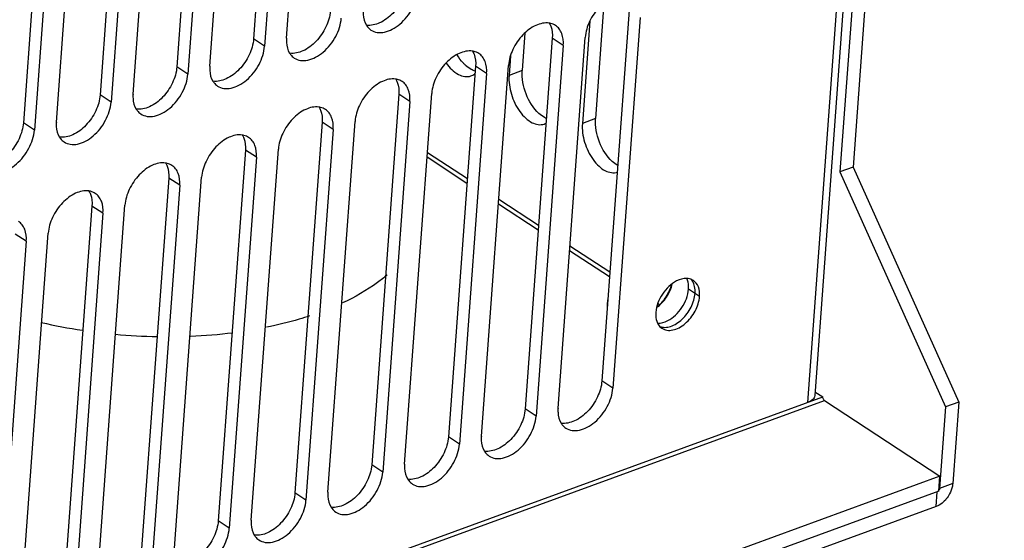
# Model space of a CAD drawing. Header units: millimetres. Extents: x 1117 to 38156, y -1945 to 7303.
# Tile 129 of 256: x 4819 to 4888, y 1031 to 1068. Entities that reach past the tile are written whole.
import ezdxf

# ---------------------------------------------------------------- set-up
doc = ezdxf.new("R2010")
doc.units = ezdxf.units.MM

msp = doc.modelspace()

# ---------------------------------------------------------------- linework, layer by layer
at = {"linetype": 'Continuous'}
for p, q in [((4887.137, 1201.549), (4876.554, 1057.1)), ((4888.04, 1201.663), (4877.473, 1057.436)), ((4880.148, 1114.56), (4874.792, 1041.462)), ((4879.67, 1114.386), (4874.292, 1040.977)), ((4826.713, 1087.694), (4824.866, 1062.48)), ((4827.468, 1087.007), (4825.634, 1061.977)), ((4821.404, 1086.434), (4819.505, 1060.525)), ((4821.805, 1060.58), (4823.703, 1086.489)), ((4822.172, 1085.93), (4820.273, 1060.021)), ((4827.165, 1062.535), (4828.856, 1085.617)), ((4837.886, 1066.446), (4839.312, 1085.91)), ((4836.954, 1085.049), (4835.587, 1066.391)), ((4837.781, 1085.351), (4836.355, 1065.888)), ((4832.526, 1064.491), (4833.823, 1082.202)), ((4831.403, 1080.493), (4830.226, 1064.436)), ((4832.213, 1080.564), (4830.994, 1063.932)), ((4860.069, 1068.898), (4859.477, 1060.818)), ((4861.819, 1068.396), (4859.921, 1042.487)), ((4862.587, 1067.892), (4860.689, 1041.983)), ((4859.081, 1067.624), (4858.558, 1060.483)), ((4836.355, 1065.888), (4835.587, 1066.391)), ((4854.549, 1066.804), (4854.357, 1064.175)), ((4856.459, 1066.44), (4854.561, 1040.531)), ((4857.227, 1065.937), (4856.459, 1066.44)), ((4856.86, 1040.586), (4858.758, 1066.495)), ((4857.227, 1065.937), (4855.329, 1040.028)), ((4853.537, 1065.201), (4853.438, 1063.84)), ((4830.994, 1063.932), (4830.226, 1064.436)), ((4851.098, 1064.485), (4849.2, 1038.576)), ((4851.866, 1063.981), (4851.098, 1064.485)), ((4851.5, 1038.631), (4853.398, 1064.54)), ((4851.866, 1063.981), (4849.968, 1038.072)), ((4854.357, 1064.175), (4853.438, 1063.84)), ((4825.634, 1061.977), (4824.866, 1062.48)), ((4845.738, 1062.529), (4843.84, 1036.62)), ((4846.506, 1062.026), (4845.738, 1062.529)), ((4846.139, 1036.675), (4848.038, 1062.584)), ((4846.506, 1062.026), (4844.608, 1036.117)), ((4820.273, 1060.021), (4819.505, 1060.525)), ((4840.378, 1060.574), (4838.479, 1034.665)), ((4841.146, 1060.07), (4840.378, 1060.574)), ((4840.779, 1034.72), (4842.677, 1060.629)), ((4859.477, 1060.818), (4858.558, 1060.483)), ((4841.146, 1060.07), (4839.247, 1034.161)), ((4835.017, 1058.618), (4833.119, 1032.709)), ((4835.785, 1058.115), (4833.887, 1032.206)), ((4835.785, 1058.115), (4835.017, 1058.618)), ((4835.418, 1032.765), (4837.317, 1058.674)), ((4850.498, 1056.289), (4847.71, 1058.116)), ((4850.522, 1056.61), (4847.734, 1058.438)), ((4877.473, 1057.436), (4876.554, 1057.1)), ((4877.473, 1057.436), (4884.855, 1041.01)), ((4830.058, 1030.809), (4831.956, 1056.718)), ((4876.554, 1057.1), (4883.936, 1040.674)), ((4829.657, 1056.663), (4827.758, 1030.754)), ((4830.425, 1056.159), (4828.526, 1030.25)), ((4830.425, 1056.159), (4829.657, 1056.663)), ((4824.296, 1054.708), (4822.398, 1028.799)), ((4825.064, 1054.204), (4824.296, 1054.708)), ((4824.698, 1028.854), (4826.596, 1054.763)), ((4855.476, 1053.024), (4852.688, 1054.852)), ((4855.5, 1053.346), (4852.712, 1055.174)), ((4825.064, 1054.204), (4823.166, 1028.295)), ((4819.704, 1052.249), (4818.936, 1052.752)), ((4819.337, 1026.898), (4821.235, 1052.807)), ((4819.704, 1052.249), (4817.806, 1026.34)), ((4860.478, 1050.082), (4857.69, 1051.91)), ((4860.454, 1049.76), (4857.666, 1051.588)), ((4866.749, 1048.396), (4865.981, 1048.9)), ((4863.945, 1047.809), (4863.825, 1047.887)), ((4860.689, 1041.983), (4859.921, 1042.487)), ((4874.812, 1041.73), (4875.364, 1041.368)), ((4746.459, 994.345), (4875.364, 1041.368)), ((4746.574, 994.088), (4875.479, 1041.112)), ((4875.479, 1041.112), (4883.543, 1035.824)), ((4884.855, 1041.01), (4883.936, 1040.674)), ((4884.855, 1041.01), (4884.437, 1035.31)), ((4855.329, 1040.028), (4854.561, 1040.531)), ((4883.936, 1040.674), (4883.518, 1034.974)), ((4849.968, 1038.072), (4849.2, 1038.576)), ((4844.608, 1036.117), (4843.84, 1036.62)), ((4883.543, 1035.824), (4865.547, 1029.259)), ((4883.467, 1034.788), (4883.543, 1035.824)), ((4883.467, 1034.788), (4865.471, 1028.223)), ((4883.276, 1033.709), (4883.352, 1034.746)), ((4883.518, 1034.974), (4883.482, 1034.998)), ((4884.437, 1035.31), (4883.518, 1034.974)), ((4839.247, 1034.161), (4838.479, 1034.665)), ((4883.276, 1033.709), (4865.587, 1027.257)), ((4833.887, 1032.206), (4833.119, 1032.709))]:
    msp.add_line(p, q, dxfattribs=at)
for centre, radius, start, end in [((4850.422, 1064.685), 0.956, 310.42939, 312.34151), ((4855.601, 1061.245), 0.854, 290.13865, 300.20451), ((4865.49, 1048.977), 0.898, 36.57939, 43.26792), ((4865.458, 1048.953), 0.94, 33.37632, 36.58522), ((4864.614, 1047.615), 4.328, 170.75302, 175.73232), ((4829.242, 1083.219), 37.612, 256.95412, 261.41978), ((4829.579, 1085.335), 39.755, 264.73466, 268.97083), ((4829.706, 1081.458), 35.874, 272.35293, 277.1028)]:
    msp.add_arc(centre, radius, start, end, dxfattribs=at)
for points, knots in [([(4846.308, 1070.302), (4846.279, 1069.918), (4846.046, 1069.137), (4845.372, 1068.157), (4844.492, 1067.471), (4843.781, 1067.304), (4843.474, 1067.347)], [0, 0, 0, 0, 0.259736, 0.536095, 0.791036, 1, 1, 1, 1]), ([(4843.79, 1067.01), (4843.919, 1066.925), (4844.236, 1066.81), (4844.764, 1066.841), (4845.311, 1067.052), (4846.034, 1067.556), (4846.746, 1068.462), (4847.043, 1069.355), (4847.076, 1069.798)], [0, 0, 0, 0, 0.09404, 0.19744, 0.314924, 0.446036, 0.729503, 1, 1, 1, 1]), ([(4861.592, 1069.451), (4861.285, 1069.493), (4860.574, 1069.327), (4859.694, 1068.64), (4859.02, 1067.66), (4858.787, 1066.879), (4858.758, 1066.495)], [0, 0, 0, 0, 0.208964, 0.463905, 0.740264, 1, 1, 1, 1]), ([(4843.247, 1068.402), (4843.239, 1068.302), (4843.234, 1067.939), (4843.326, 1067.566), (4843.467, 1067.343)], [0, 0, 0, 0, 0.275831, 1, 1, 1, 1]), ([(4840.947, 1068.347), (4840.919, 1067.963), (4840.686, 1067.181), (4840.011, 1066.202), (4839.132, 1065.515), (4838.421, 1065.349), (4838.114, 1065.391)], [0, 0, 0, 0, 0.259736, 0.536095, 0.791036, 1, 1, 1, 1]), ([(4838.43, 1065.054), (4838.559, 1064.969), (4838.876, 1064.854), (4839.403, 1064.886), (4839.95, 1065.097), (4840.674, 1065.601), (4841.386, 1066.507), (4841.683, 1067.399), (4841.715, 1067.843)], [0, 0, 0, 0, 0.09404, 0.19744, 0.314924, 0.446036, 0.729503, 1, 1, 1, 1]), ([(4843.467, 1067.343), (4843.488, 1067.309), (4843.577, 1067.182), (4843.693, 1067.073), (4843.79, 1067.01)], [0, 0, 0, 0, 0.256658, 1, 1, 1, 1]), ([(4856.231, 1067.495), (4855.924, 1067.538), (4855.213, 1067.371), (4854.334, 1066.684), (4853.66, 1065.705), (4853.426, 1064.924), (4853.398, 1064.54)], [0, 0, 0, 0, 0.208964, 0.463905, 0.740264, 1, 1, 1, 1]), ([(4856.684, 1067.329), (4856.583, 1067.395), (4856.431, 1067.459), (4856.272, 1067.49), (4856.231, 1067.495)], [0, 0, 0, 0, 0.742893, 1, 1, 1, 1]), ([(4856.239, 1067.499), (4856.283, 1067.429), (4856.446, 1067.101), (4856.479, 1066.72), (4856.459, 1066.44)], [0, 0, 0, 0, 0.228302, 1, 1, 1, 1]), ([(4857.227, 1065.937), (4857.247, 1066.217), (4857.21, 1066.637), (4856.958, 1067.099), (4856.78, 1067.265), (4856.684, 1067.329)], [0, 0, 0, 0, 0.540557, 0.776954, 1, 1, 1, 1]), ([(4835.587, 1066.391), (4835.559, 1066.007), (4835.325, 1065.226), (4834.651, 1064.247), (4833.771, 1063.56), (4833.06, 1063.393), (4832.753, 1063.436)], [0, 0, 0, 0, 0.259736, 0.536095, 0.791036, 1, 1, 1, 1]), ([(4837.886, 1066.446), (4837.879, 1066.346), (4837.873, 1065.984), (4837.966, 1065.61), (4838.106, 1065.387)], [0, 0, 0, 0, 0.275831, 1, 1, 1, 1]), ([(4833.069, 1063.099), (4833.198, 1063.014), (4833.515, 1062.899), (4834.043, 1062.931), (4834.59, 1063.141), (4835.314, 1063.645), (4836.025, 1064.551), (4836.322, 1065.444), (4836.355, 1065.888)], [0, 0, 0, 0, 0.09404, 0.19744, 0.314924, 0.446036, 0.729503, 1, 1, 1, 1]), ([(4838.106, 1065.387), (4838.128, 1065.354), (4838.217, 1065.226), (4838.333, 1065.118), (4838.43, 1065.054)], [0, 0, 0, 0, 0.256658, 1, 1, 1, 1]), ([(4850.871, 1065.54), (4850.564, 1065.582), (4849.853, 1065.416), (4848.973, 1064.729), (4848.299, 1063.75), (4848.066, 1062.968), (4848.038, 1062.584)], [0, 0, 0, 0, 0.208964, 0.463905, 0.740264, 1, 1, 1, 1]), ([(4850.403, 1064.539), (4850.347, 1064.59), (4850.121, 1064.816), (4849.931, 1065.077), (4849.807, 1065.287)], [0, 0, 0, 0, 0.236006, 1, 1, 1, 1]), ([(4851.323, 1065.373), (4851.223, 1065.439), (4851.071, 1065.504), (4850.912, 1065.534), (4850.871, 1065.54)], [0, 0, 0, 0, 0.742893, 1, 1, 1, 1]), ([(4850.878, 1065.544), (4850.923, 1065.473), (4851.085, 1065.145), (4851.119, 1064.765), (4851.098, 1064.485)], [0, 0, 0, 0, 0.228302, 1, 1, 1, 1]), ([(4851.866, 1063.981), (4851.887, 1064.261), (4851.85, 1064.682), (4851.598, 1065.143), (4851.42, 1065.31), (4851.323, 1065.373)], [0, 0, 0, 0, 0.540557, 0.776954, 1, 1, 1, 1]), ([(4830.226, 1064.436), (4830.198, 1064.052), (4829.965, 1063.271), (4829.291, 1062.291), (4828.411, 1061.605), (4827.7, 1061.438), (4827.393, 1061.48)], [0, 0, 0, 0, 0.259736, 0.536095, 0.791036, 1, 1, 1, 1]), ([(4832.526, 1064.491), (4832.518, 1064.391), (4832.513, 1064.028), (4832.605, 1063.655), (4832.746, 1063.432)], [0, 0, 0, 0, 0.275831, 1, 1, 1, 1]), ([(4849.05, 1064.702), (4849.276, 1064.381), (4849.745, 1063.857), (4850.503, 1063.7), (4850.775, 1063.8)], [0, 0, 0, 0, 0.575211, 1, 1, 1, 1]), ([(4850.926, 1064.189), (4850.881, 1064.208), (4850.693, 1064.303), (4850.522, 1064.431), (4850.403, 1064.539)], [0, 0, 0, 0, 0.233681, 1, 1, 1, 1]), ([(4827.709, 1061.143), (4827.838, 1061.058), (4828.155, 1060.943), (4828.683, 1060.975), (4829.23, 1061.186), (4829.953, 1061.69), (4830.665, 1062.596), (4830.962, 1063.488), (4830.994, 1063.932)], [0, 0, 0, 0, 0.09404, 0.19744, 0.314924, 0.446036, 0.729503, 1, 1, 1, 1]), ([(4845.51, 1063.584), (4845.204, 1063.627), (4844.492, 1063.46), (4843.613, 1062.774), (4842.939, 1061.794), (4842.705, 1061.013), (4842.677, 1060.629)], [0, 0, 0, 0, 0.208964, 0.463905, 0.740264, 1, 1, 1, 1]), ([(4845.963, 1063.418), (4845.862, 1063.484), (4845.71, 1063.549), (4845.551, 1063.579), (4845.51, 1063.584)], [0, 0, 0, 0, 0.742893, 1, 1, 1, 1]), ([(4845.518, 1063.588), (4845.562, 1063.518), (4845.725, 1063.19), (4845.759, 1062.81), (4845.738, 1062.529)], [0, 0, 0, 0, 0.228302, 1, 1, 1, 1]), ([(4853.438, 1063.84), (4853.406, 1063.404), (4853.538, 1062.501), (4854.014, 1061.491), (4854.571, 1060.851), (4855.105, 1060.446), (4855.627, 1060.345), (4855.895, 1060.443)], [0, 0, 0, 0, 0.279698, 0.570169, 0.70201, 0.817695, 1, 1, 1, 1]), ([(4855.523, 1061.182), (4855.122, 1061.547), (4854.533, 1062.516), (4854.316, 1063.625), (4854.357, 1064.175)], [0, 0, 0, 0, 0.495653, 1, 1, 1, 1]), ([(4832.746, 1063.432), (4832.767, 1063.398), (4832.856, 1063.271), (4832.973, 1063.162), (4833.069, 1063.099)], [0, 0, 0, 0, 0.256658, 1, 1, 1, 1]), ([(4846.506, 1062.026), (4846.527, 1062.306), (4846.49, 1062.726), (4846.238, 1063.188), (4846.06, 1063.354), (4845.963, 1063.418)], [0, 0, 0, 0, 0.540557, 0.776954, 1, 1, 1, 1]), ([(4824.866, 1062.48), (4824.838, 1062.096), (4824.604, 1061.315), (4823.93, 1060.336), (4823.051, 1059.649), (4822.339, 1059.482), (4822.033, 1059.525)], [0, 0, 0, 0, 0.259736, 0.536095, 0.791036, 1, 1, 1, 1]), ([(4827.165, 1062.535), (4827.158, 1062.435), (4827.152, 1062.073), (4827.245, 1061.699), (4827.385, 1061.476)], [0, 0, 0, 0, 0.275831, 1, 1, 1, 1]), ([(4822.348, 1059.188), (4822.478, 1059.103), (4822.794, 1058.988), (4823.322, 1059.02), (4823.869, 1059.231), (4824.593, 1059.735), (4825.304, 1060.641), (4825.601, 1061.533), (4825.634, 1061.977)], [0, 0, 0, 0, 0.09404, 0.19744, 0.314924, 0.446036, 0.729503, 1, 1, 1, 1]), ([(4840.15, 1061.629), (4839.843, 1061.672), (4839.132, 1061.505), (4838.252, 1060.818), (4837.578, 1059.839), (4837.345, 1059.058), (4837.317, 1058.674)], [0, 0, 0, 0, 0.208964, 0.463905, 0.740264, 1, 1, 1, 1]), ([(4840.602, 1061.462), (4840.502, 1061.528), (4840.35, 1061.593), (4840.191, 1061.623), (4840.15, 1061.629)], [0, 0, 0, 0, 0.742893, 1, 1, 1, 1]), ([(4840.158, 1061.633), (4840.202, 1061.563), (4840.365, 1061.234), (4840.398, 1060.854), (4840.378, 1060.574)], [0, 0, 0, 0, 0.228302, 1, 1, 1, 1]), ([(4827.385, 1061.476), (4827.407, 1061.443), (4827.496, 1061.315), (4827.612, 1061.207), (4827.709, 1061.143)], [0, 0, 0, 0, 0.256658, 1, 1, 1, 1]), ([(4841.146, 1060.07), (4841.166, 1060.35), (4841.129, 1060.771), (4840.877, 1061.232), (4840.699, 1061.399), (4840.602, 1061.462)], [0, 0, 0, 0, 0.540557, 0.776954, 1, 1, 1, 1]), ([(4856.046, 1060.831), (4856.001, 1060.851), (4855.813, 1060.946), (4855.642, 1061.074), (4855.523, 1061.182)], [0, 0, 0, 0, 0.233681, 1, 1, 1, 1]), ([(4819.505, 1060.525), (4819.477, 1060.141), (4819.244, 1059.36), (4818.57, 1058.38), (4817.69, 1057.694), (4816.979, 1057.527), (4816.672, 1057.569)], [0, 0, 0, 0, 0.259736, 0.536095, 0.791036, 1, 1, 1, 1]), ([(4821.805, 1060.58), (4821.798, 1060.48), (4821.792, 1060.117), (4821.884, 1059.744), (4822.025, 1059.521)], [0, 0, 0, 0, 0.275831, 1, 1, 1, 1]), ([(4858.558, 1060.483), (4858.526, 1060.047), (4858.658, 1059.143), (4859.134, 1058.134), (4859.69, 1057.493), (4860.225, 1057.088), (4860.747, 1056.987), (4861.015, 1057.085)], [0, 0, 0, 0, 0.279698, 0.570169, 0.70201, 0.817695, 1, 1, 1, 1]), ([(4860.643, 1057.825), (4860.242, 1058.19), (4859.652, 1059.159), (4859.436, 1060.268), (4859.477, 1060.818)], [0, 0, 0, 0, 0.495653, 1, 1, 1, 1]), ([(4816.988, 1057.233), (4817.117, 1057.148), (4817.434, 1057.032), (4817.962, 1057.064), (4818.509, 1057.275), (4819.232, 1057.779), (4819.944, 1058.685), (4820.241, 1059.577), (4820.273, 1060.021)], [0, 0, 0, 0, 0.09404, 0.19744, 0.314924, 0.446036, 0.729503, 1, 1, 1, 1]), ([(4822.025, 1059.521), (4822.046, 1059.487), (4822.135, 1059.36), (4822.252, 1059.251), (4822.348, 1059.188)], [0, 0, 0, 0, 0.256658, 1, 1, 1, 1]), ([(4834.789, 1059.674), (4834.483, 1059.716), (4833.771, 1059.549), (4832.892, 1058.863), (4832.218, 1057.883), (4831.984, 1057.102), (4831.956, 1056.718)], [0, 0, 0, 0, 0.208964, 0.463905, 0.740264, 1, 1, 1, 1]), ([(4835.242, 1059.507), (4835.142, 1059.573), (4834.989, 1059.638), (4834.831, 1059.668), (4834.789, 1059.674)], [0, 0, 0, 0, 0.742893, 1, 1, 1, 1]), ([(4834.797, 1059.677), (4834.841, 1059.607), (4835.004, 1059.279), (4835.038, 1058.899), (4835.017, 1058.618)], [0, 0, 0, 0, 0.228302, 1, 1, 1, 1]), ([(4835.785, 1058.115), (4835.806, 1058.395), (4835.769, 1058.815), (4835.517, 1059.277), (4835.339, 1059.443), (4835.242, 1059.507)], [0, 0, 0, 0, 0.540557, 0.776954, 1, 1, 1, 1]), ([(4829.429, 1057.718), (4829.122, 1057.761), (4828.411, 1057.594), (4827.532, 1056.907), (4826.857, 1055.928), (4826.624, 1055.147), (4826.596, 1054.763)], [0, 0, 0, 0, 0.208964, 0.463905, 0.740264, 1, 1, 1, 1]), ([(4829.881, 1057.552), (4829.781, 1057.617), (4829.629, 1057.682), (4829.47, 1057.713), (4829.429, 1057.718)], [0, 0, 0, 0, 0.742893, 1, 1, 1, 1]), ([(4829.437, 1057.722), (4829.481, 1057.652), (4829.644, 1057.323), (4829.677, 1056.943), (4829.657, 1056.663)], [0, 0, 0, 0, 0.228302, 1, 1, 1, 1]), ([(4830.425, 1056.159), (4830.445, 1056.439), (4830.408, 1056.86), (4830.156, 1057.322), (4829.978, 1057.488), (4829.881, 1057.552)], [0, 0, 0, 0, 0.540557, 0.776954, 1, 1, 1, 1]), ([(4824.069, 1055.763), (4823.762, 1055.805), (4823.051, 1055.639), (4822.171, 1054.952), (4821.497, 1053.973), (4821.264, 1053.191), (4821.235, 1052.807)], [0, 0, 0, 0, 0.208964, 0.463905, 0.740264, 1, 1, 1, 1]), ([(4824.521, 1055.596), (4824.421, 1055.662), (4824.268, 1055.727), (4824.11, 1055.757), (4824.069, 1055.763)], [0, 0, 0, 0, 0.742893, 1, 1, 1, 1]), ([(4824.076, 1055.767), (4824.121, 1055.696), (4824.283, 1055.368), (4824.317, 1054.988), (4824.296, 1054.708)], [0, 0, 0, 0, 0.228302, 1, 1, 1, 1]), ([(4825.064, 1054.204), (4825.085, 1054.484), (4825.048, 1054.905), (4824.796, 1055.366), (4824.618, 1055.533), (4824.521, 1055.596)], [0, 0, 0, 0, 0.540557, 0.776954, 1, 1, 1, 1]), ([(4819.704, 1052.249), (4819.724, 1052.529), (4819.687, 1052.949), (4819.435, 1053.411), (4819.257, 1053.577), (4819.16, 1053.641)], [0, 0, 0, 0, 0.540557, 0.776954, 1, 1, 1, 1]), ([(4844.924, 1049.901), (4844.707, 1049.714), (4843.743, 1048.949), (4842.664, 1048.336), (4841.809, 1047.936)], [0, 0, 0, 0, 0.232648, 1, 1, 1, 1]), ([(4865.858, 1049.652), (4865.612, 1049.663), (4865.143, 1049.523), (4864.574, 1049.104), (4863.988, 1048.406), (4863.719, 1047.73), (4863.686, 1047.279)], [0, 0, 0, 0, 0.213249, 0.402939, 0.607597, 1, 1, 1, 1]), ([(4863.743, 1047.606), (4863.878, 1047.704), (4864.133, 1047.934), (4864.451, 1048.342), (4864.697, 1048.796), (4864.806, 1049.122), (4864.843, 1049.284)], [0, 0, 0, 0, 0.245027, 0.500056, 0.755059, 1, 1, 1, 1]), ([(4863.748, 1047.623), (4863.874, 1047.728), (4864.114, 1047.963), (4864.419, 1048.364), (4864.664, 1048.804), (4864.784, 1049.117), (4864.829, 1049.275)], [0, 0, 0, 0, 0.246473, 0.500074, 0.753639, 1, 1, 1, 1]), ([(4866.314, 1049.51), (4866.281, 1049.531), (4866.141, 1049.61), (4865.979, 1049.646), (4865.858, 1049.652)], [0, 0, 0, 0, 0.24431, 1, 1, 1, 1]), ([(4865.981, 1048.9), (4865.986, 1048.969), (4865.991, 1049.223), (4865.94, 1049.483), (4865.859, 1049.65)], [0, 0, 0, 0, 0.271676, 1, 1, 1, 1]), ([(4866.429, 1048.606), (4866.44, 1048.765), (4866.428, 1049.067), (4866.319, 1049.353), (4866.242, 1049.47)], [0, 0, 0, 0, 0.532758, 1, 1, 1, 1]), ([(4866.749, 1048.396), (4866.765, 1048.62), (4866.733, 1049.047), (4866.472, 1049.407), (4866.314, 1049.51)], [0, 0, 0, 0, 0.543603, 1, 1, 1, 1]), ([(4863.808, 1046.527), (4864.054, 1046.516), (4864.524, 1046.655), (4865.092, 1047.074), (4865.678, 1047.773), (4865.948, 1048.448), (4865.981, 1048.9)], [0, 0, 0, 0, 0.213249, 0.402939, 0.607597, 1, 1, 1, 1]), ([(4863.97, 1046.29), (4864.025, 1046.269), (4864.143, 1046.239), (4864.399, 1046.222), (4864.745, 1046.291), (4865.153, 1046.492), (4865.542, 1046.798), (4865.886, 1047.189), (4866.162, 1047.638), (4866.353, 1048.115), (4866.417, 1048.445), (4866.429, 1048.606)], [0, 0, 0, 0, 0.046937, 0.096031, 0.202835, 0.322907, 0.454565, 0.59365, 0.734678, 0.871848, 1, 1, 1, 1]), ([(4860.298, 1047.937), (4860.296, 1047.905), (4860.288, 1047.78), (4860.286, 1047.655), (4860.289, 1047.561)], [0, 0, 0, 0, 0.254145, 1, 1, 1, 1]), ([(4864.12, 1046.165), (4864.224, 1046.097), (4864.477, 1046.005), (4864.899, 1046.031), (4865.337, 1046.199), (4865.916, 1046.603), (4866.485, 1047.327), (4866.723, 1048.041), (4866.749, 1048.396)], [0, 0, 0, 0, 0.09404, 0.197442, 0.314929, 0.446043, 0.729508, 1, 1, 1, 1]), ([(4863.686, 1047.279), (4863.681, 1047.21), (4863.675, 1046.955), (4863.726, 1046.695), (4863.808, 1046.528)], [0, 0, 0, 0, 0.271676, 1, 1, 1, 1]), ([(4839.502, 1047.028), (4839.263, 1046.95), (4838.27, 1046.642), (4837.258, 1046.396), (4836.486, 1046.24)], [0, 0, 0, 0, 0.242224, 1, 1, 1, 1]), ([(4863.808, 1046.528), (4863.826, 1046.491), (4863.905, 1046.35), (4864.021, 1046.23), (4864.12, 1046.165)], [0, 0, 0, 0, 0.260486, 1, 1, 1, 1]), ([(4859.921, 1042.487), (4859.893, 1042.103), (4859.659, 1041.321), (4858.985, 1040.342), (4858.106, 1039.655), (4857.395, 1039.489), (4857.088, 1039.531)], [0, 0, 0, 0, 0.259736, 0.536095, 0.791036, 1, 1, 1, 1]), ([(4857.403, 1039.194), (4857.533, 1039.109), (4857.85, 1038.994), (4858.377, 1039.026), (4858.924, 1039.237), (4859.648, 1039.741), (4860.359, 1040.647), (4860.656, 1041.539), (4860.689, 1041.983)], [0, 0, 0, 0, 0.09404, 0.19744, 0.314924, 0.446036, 0.729503, 1, 1, 1, 1]), ([(4874.792, 1041.463), (4874.785, 1041.36), (4874.646, 1041.132), (4874.422, 1041.025), (4874.292, 1040.977)], [0, 0, 0, 0, 0.426832, 1, 1, 1, 1]), ([(4875.479, 1041.112), (4875.461, 1041.124), (4875.392, 1041.192), (4875.358, 1041.294), (4875.364, 1041.368)], [0, 0, 0, 0, 0.22928, 1, 1, 1, 1]), ([(4854.561, 1040.531), (4854.532, 1040.147), (4854.299, 1039.366), (4853.625, 1038.387), (4852.745, 1037.7), (4852.034, 1037.533), (4851.727, 1037.576)], [0, 0, 0, 0, 0.259736, 0.536095, 0.791036, 1, 1, 1, 1]), ([(4856.86, 1040.586), (4856.853, 1040.486), (4856.847, 1040.123), (4856.94, 1039.75), (4857.08, 1039.527)], [0, 0, 0, 0, 0.275831, 1, 1, 1, 1]), ([(4852.043, 1037.239), (4852.172, 1037.154), (4852.489, 1037.039), (4853.017, 1037.071), (4853.564, 1037.281), (4854.288, 1037.785), (4854.999, 1038.691), (4855.296, 1039.584), (4855.329, 1040.028)], [0, 0, 0, 0, 0.09404, 0.19744, 0.314924, 0.446036, 0.729503, 1, 1, 1, 1]), ([(4857.08, 1039.527), (4857.101, 1039.493), (4857.191, 1039.366), (4857.307, 1039.257), (4857.403, 1039.194)], [0, 0, 0, 0, 0.256658, 1, 1, 1, 1]), ([(4849.2, 1038.576), (4849.172, 1038.192), (4848.939, 1037.41), (4848.264, 1036.431), (4847.385, 1035.744), (4846.674, 1035.578), (4846.367, 1035.62)], [0, 0, 0, 0, 0.259736, 0.536095, 0.791036, 1, 1, 1, 1]), ([(4851.5, 1038.631), (4851.492, 1038.531), (4851.487, 1038.168), (4851.579, 1037.795), (4851.72, 1037.572)], [0, 0, 0, 0, 0.275831, 1, 1, 1, 1]), ([(4846.683, 1035.283), (4846.812, 1035.198), (4847.129, 1035.083), (4847.656, 1035.115), (4848.203, 1035.326), (4848.927, 1035.83), (4849.639, 1036.736), (4849.936, 1037.628), (4849.968, 1038.072)], [0, 0, 0, 0, 0.09404, 0.19744, 0.314924, 0.446036, 0.729503, 1, 1, 1, 1]), ([(4851.72, 1037.572), (4851.741, 1037.538), (4851.83, 1037.411), (4851.946, 1037.302), (4852.043, 1037.239)], [0, 0, 0, 0, 0.256658, 1, 1, 1, 1]), ([(4843.84, 1036.62), (4843.812, 1036.236), (4843.578, 1035.455), (4842.904, 1034.476), (4842.025, 1033.789), (4841.313, 1033.622), (4841.006, 1033.665)], [0, 0, 0, 0, 0.259736, 0.536095, 0.791036, 1, 1, 1, 1]), ([(4841.322, 1033.328), (4841.452, 1033.243), (4841.768, 1033.128), (4842.296, 1033.16), (4842.843, 1033.37), (4843.567, 1033.874), (4844.278, 1034.78), (4844.575, 1035.673), (4844.608, 1036.117)], [0, 0, 0, 0, 0.09404, 0.19744, 0.314924, 0.446036, 0.729503, 1, 1, 1, 1]), ([(4846.139, 1036.675), (4846.132, 1036.575), (4846.126, 1036.213), (4846.219, 1035.839), (4846.359, 1035.616)], [0, 0, 0, 0, 0.275831, 1, 1, 1, 1]), ([(4846.359, 1035.616), (4846.381, 1035.583), (4846.47, 1035.455), (4846.586, 1035.347), (4846.683, 1035.283)], [0, 0, 0, 0, 0.256658, 1, 1, 1, 1]), ([(4840.779, 1034.72), (4840.771, 1034.62), (4840.766, 1034.257), (4840.858, 1033.884), (4840.999, 1033.661)], [0, 0, 0, 0, 0.275831, 1, 1, 1, 1]), ([(4883.412, 1034.78), (4883.402, 1034.773), (4883.383, 1034.76), (4883.363, 1034.75), (4883.352, 1034.746)], [0, 0, 0, 0, 0.5187, 1, 1, 1, 1]), ([(4884.437, 1035.31), (4884.433, 1035.251), (4884.398, 1035.002), (4884.309, 1034.763), (4884.219, 1034.594)], [0, 0, 0, 0, 0.235705, 1, 1, 1, 1]), ([(4838.479, 1034.665), (4838.451, 1034.281), (4838.218, 1033.5), (4837.544, 1032.52), (4836.664, 1031.834), (4835.953, 1031.667), (4835.646, 1031.709)], [0, 0, 0, 0, 0.259736, 0.536095, 0.791036, 1, 1, 1, 1]), ([(4835.962, 1031.372), (4836.091, 1031.288), (4836.408, 1031.172), (4836.936, 1031.204), (4837.483, 1031.415), (4838.206, 1031.919), (4838.918, 1032.825), (4839.215, 1033.717), (4839.247, 1034.161)], [0, 0, 0, 0, 0.09404, 0.19744, 0.314924, 0.446036, 0.729503, 1, 1, 1, 1]), ([(4840.999, 1033.661), (4841.02, 1033.627), (4841.109, 1033.5), (4841.226, 1033.391), (4841.322, 1033.328)], [0, 0, 0, 0, 0.256658, 1, 1, 1, 1]), ([(4833.119, 1032.709), (4833.091, 1032.325), (4832.857, 1031.544), (4832.183, 1030.565), (4831.304, 1029.878), (4830.592, 1029.711), (4830.286, 1029.754)], [0, 0, 0, 0, 0.259736, 0.536095, 0.791036, 1, 1, 1, 1]), ([(4835.418, 1032.765), (4835.411, 1032.664), (4835.405, 1032.302), (4835.498, 1031.928), (4835.638, 1031.706)], [0, 0, 0, 0, 0.275831, 1, 1, 1, 1]), ([(4830.601, 1029.417), (4830.731, 1029.332), (4831.047, 1029.217), (4831.575, 1029.249), (4832.122, 1029.46), (4832.846, 1029.964), (4833.557, 1030.87), (4833.854, 1031.762), (4833.887, 1032.206)], [0, 0, 0, 0, 0.09404, 0.19744, 0.314924, 0.446036, 0.729503, 1, 1, 1, 1]), ([(4835.638, 1031.706), (4835.66, 1031.672), (4835.749, 1031.544), (4835.865, 1031.436), (4835.962, 1031.372)], [0, 0, 0, 0, 0.256658, 1, 1, 1, 1])]:
    msp.add_open_spline(points, degree=3, knots=knots, dxfattribs=at)
for points in [[(4850.775, 1063.8), (4850.872, 1063.835), (4850.963, 1063.89), (4851.042, 1063.957)], [(4851.077, 1064.132), (4851.026, 1064.148), (4850.975, 1064.167), (4850.926, 1064.189)], [(4861.026, 1057.545), (4860.888, 1057.622), (4860.76, 1057.718), (4860.643, 1057.825)], [(4883.473, 1034.849), (4883.456, 1034.823), (4883.436, 1034.799), (4883.412, 1034.78)], [(4883.518, 1034.974), (4883.515, 1034.93), (4883.497, 1034.886), (4883.473, 1034.849)], [(4884.219, 1034.594), (4884.089, 1034.349), (4883.909, 1034.124), (4883.693, 1033.951)], [(4883.693, 1033.951), (4883.568, 1033.85), (4883.427, 1033.765), (4883.276, 1033.709)]]:
    msp.add_open_spline(points, degree=3, dxfattribs=at)

doc.saveas('drawing.dxf')
